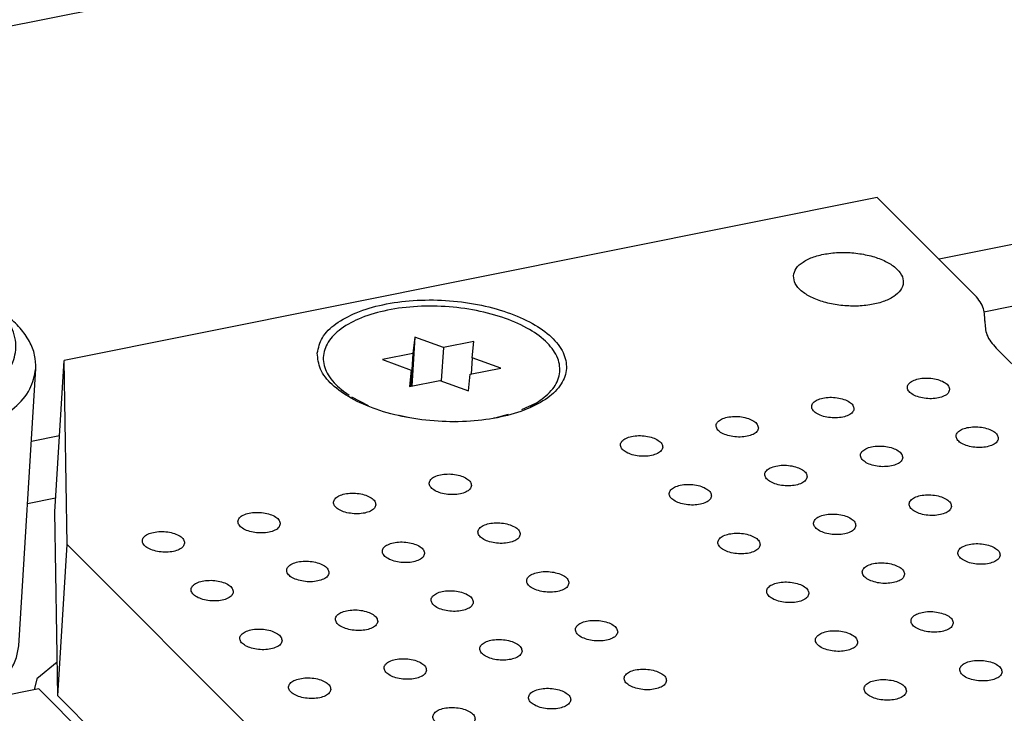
# Model space of a CAD drawing. Header units: inches. Extents: x 155 to 996, y 103 to 697.
# Tile 53 of 81: x 710 to 733, y 476 to 492. Entities that reach past the tile are written whole.
import ezdxf

# ---------------------------------------------------------------- set-up
doc = ezdxf.new("R2010")
doc.units = ezdxf.units.IN

# ---------------------------------------------------------------- blocks, each defined once
blk = doc.blocks.new('0515-2032_1__31', base_point=(716.685, 482.913))
at = {"color": 7, "linetype": 'Continuous'}
for p, q in [((718.855, 484.908), (718.784, 483.749)), ((718.855, 484.908), (718.813, 484.518)), ((719.532, 484.662), (718.855, 484.908)), ((720.251, 484.806), (719.532, 484.662)), ((720.209, 484.416), (720.251, 484.806)), ((718.813, 484.518), (718.094, 484.374)), ((718.813, 484.518), (718.765, 483.746)), ((719.532, 484.662), (719.483, 483.87)), ((718.094, 484.374), (718.771, 484.128)), ((720.209, 484.416), (720.185, 484.03)), ((720.886, 484.171), (720.209, 484.416)), ((718.771, 484.128), (718.729, 483.738)), ((718.771, 484.128), (718.747, 483.742)), ((720.125, 483.637), (720.167, 484.027)), ((720.167, 484.027), (720.886, 484.171)), ((718.729, 483.738), (719.448, 483.882)), ((719.448, 483.882), (720.125, 483.637)), ((717.18, 483.613), (717.117, 483.665)), ((717.117, 483.665), (717.304, 483.531)), ((717.358, 483.495), (717.758, 483.29)), ((721.388, 483.194), (721.714, 483.344)), ((721.583, 483.259), (721.77, 483.378)), ((721.714, 483.344), (721.77, 483.378)), ((718.484, 483.058), (718.698, 483.015)), ((720.759, 483.001), (721.069, 483.086)), ((719.671, 482.913), (719.82, 482.916)), ((720.728, 482.997), (720.759, 483.001))]:
    blk.add_line(p, q, dxfattribs=at)
blk.add_open_spline([(721.77, 483.378), (721.896, 483.471), (722.127, 483.64), (722.315, 484.025), (722.258, 484.436), (721.985, 484.802), (721.551, 485.117), (720.979, 485.371), (720.305, 485.551), (719.574, 485.643), (718.838, 485.641), (718.147, 485.546), (717.548, 485.363), (717.078, 485.105), (716.763, 484.775), (716.656, 484.374), (716.795, 483.969), (717.003, 483.772), (717.117, 483.665)], degree=3, knots=[0, 0, 0, 0, 0.4649, 0.849006, 1.218469, 1.649939, 2.18137, 2.812172, 3.519164, 4.266986, 5.014809, 5.721801, 6.352602, 6.884033, 7.315502, 7.684966, 8.069071, 8.533972, 8.533972, 8.533972, 8.533972], dxfattribs=at)
blk = doc.blocks.new('E8021-26512__32', base_point=(710.349, 425.586))
at = {"color": 7, "linetype": 'Continuous'}
for p, q in [((729.786, 488.208), (710.569, 484.353)), ((729.786, 488.208), (732.062, 485.93)), ((732.328, 485.284), (732.33, 485.293)), ((732.33, 485.293), (732.329, 485.276)), ((780.866, 436.331), (732.596, 484.647)), ((710.349, 480.774), (710.569, 484.353)), ((710.638, 480.008), (710.569, 484.353)), ((710.417, 476.429), (710.349, 480.774)), ((710.417, 476.429), (710.638, 480.008)), ((710.638, 480.008), (755.605, 434.998)), ((710.417, 476.429), (732.141, 454.685))]:
    blk.add_line(p, q, dxfattribs=at)
for points, knots in [([(727.805, 486.353), (727.814, 486.29), (727.832, 486.152), (727.999, 485.979), (728.233, 485.834), (728.537, 485.722), (728.882, 485.653), (729.245, 485.631), (729.597, 485.657), (729.911, 485.73), (730.164, 485.845), (730.342, 485.997), (730.421, 486.191), (730.367, 486.394), (730.209, 486.566), (729.972, 486.712), (729.669, 486.823), (729.323, 486.893), (728.96, 486.915), (728.609, 486.888), (728.294, 486.815), (728.044, 486.7), (727.856, 486.549), (727.821, 486.414), (727.805, 486.353)], [0, 0, 0, 0, 0.185164, 0.409308, 0.68695, 1.012981, 1.371588, 1.741607, 2.100214, 2.426245, 2.703887, 2.928032, 3.113195, 3.298359, 3.522503, 3.800145, 4.126176, 4.484784, 4.854802, 5.21341, 5.539441, 5.817083, 6.041227, 6.226391, 6.226391, 6.226391, 6.226391]), ([(732.33, 485.293), (732.324, 485.405), (732.313, 485.648), (732.15, 485.831), (732.062, 485.93)], [0, 0, 0, 0, 0.3266238, 0.7096633, 0.7096633, 0.7096633, 0.7096633]), ([(716.55, 484.527), (716.565, 484.397), (716.597, 484.115), (716.914, 483.747), (717.368, 483.431), (717.964, 483.176), (718.657, 482.995), (719.405, 482.902), (720.159, 482.903), (720.87, 482.996), (721.491, 483.177), (721.986, 483.435), (722.329, 483.761), (722.477, 484.161), (722.379, 484.577), (722.079, 484.943), (721.62, 485.26), (721.025, 485.515), (720.331, 485.695), (719.583, 485.788), (718.829, 485.788), (718.12, 485.694), (717.496, 485.514), (717.007, 485.256), (716.647, 484.93), (716.58, 484.654), (716.55, 484.527)], [0, 0, 0, 0, 0.383476, 0.837095, 1.391599, 2.04345, 2.769131, 3.5342, 4.299269, 5.024949, 5.6768, 6.231304, 6.684924, 7.068399, 7.451875, 7.905495, 8.459999, 9.111849, 9.83753, 10.602599, 11.367668, 12.093349, 12.7452, 13.299703, 13.753323, 14.136799, 14.136799, 14.136799, 14.136799]), ([(732.328, 485.284), (732.334, 485.172), (732.345, 484.928), (732.508, 484.746), (732.596, 484.647)], [0, 0, 0, 0, 0.3266238, 0.7096633, 0.7096633, 0.7096633, 0.7096633]), ([(731.494, 483.663), (731.489, 483.693), (731.476, 483.761), (731.38, 483.837), (731.253, 483.896), (731.095, 483.932), (730.926, 483.942), (730.765, 483.926), (730.63, 483.883), (730.531, 483.819), (730.484, 483.726), (730.519, 483.627), (730.609, 483.552), (730.738, 483.493), (730.896, 483.456), (731.065, 483.446), (731.226, 483.463), (731.359, 483.505), (731.464, 483.569), (731.485, 483.635), (731.494, 483.663)], [0, 0, 0, 0, 0.088201, 0.201564, 0.345167, 0.510862, 0.68451, 0.850206, 0.993808, 1.107172, 1.195372, 1.283573, 1.396937, 1.540539, 1.706235, 1.879883, 2.045578, 2.189181, 2.302544, 2.390745, 2.390745, 2.390745, 2.390745]), ([(729.235, 483.21), (729.229, 483.24), (729.216, 483.308), (729.12, 483.383), (728.993, 483.442), (728.835, 483.479), (728.666, 483.489), (728.505, 483.472), (728.37, 483.43), (728.271, 483.366), (728.224, 483.272), (728.259, 483.174), (728.349, 483.098), (728.478, 483.039), (728.636, 483.003), (728.805, 482.993), (728.967, 483.009), (729.1, 483.052), (729.205, 483.116), (729.226, 483.181), (729.235, 483.21)], [0, 0, 0, 0, 0.088201, 0.201564, 0.345167, 0.510862, 0.68451, 0.850206, 0.993808, 1.107172, 1.195372, 1.283573, 1.396937, 1.540539, 1.706235, 1.879883, 2.045578, 2.189181, 2.302544, 2.390745, 2.390745, 2.390745, 2.390745]), ([(726.975, 482.757), (726.969, 482.787), (726.957, 482.854), (726.86, 482.93), (726.734, 482.989), (726.575, 483.026), (726.407, 483.036), (726.245, 483.019), (726.11, 482.976), (726.011, 482.913), (725.964, 482.819), (725.999, 482.721), (726.09, 482.645), (726.219, 482.586), (726.377, 482.55), (726.545, 482.539), (726.707, 482.556), (726.84, 482.599), (726.945, 482.662), (726.966, 482.728), (726.975, 482.757)], [0, 0, 0, 0, 0.088201, 0.201564, 0.345167, 0.510862, 0.68451, 0.850206, 0.993808, 1.107172, 1.195372, 1.283573, 1.396937, 1.540539, 1.706235, 1.879883, 2.045578, 2.189181, 2.302544, 2.390745, 2.390745, 2.390745, 2.390745]), ([(724.715, 482.304), (724.71, 482.333), (724.697, 482.401), (724.601, 482.477), (724.474, 482.536), (724.315, 482.572), (724.147, 482.583), (723.986, 482.566), (723.85, 482.523), (723.752, 482.459), (723.705, 482.366), (723.74, 482.267), (723.83, 482.192), (723.959, 482.133), (724.117, 482.096), (724.285, 482.086), (724.447, 482.103), (724.58, 482.146), (724.685, 482.209), (724.706, 482.275), (724.715, 482.304)], [0, 0, 0, 0, 0.088201, 0.201564, 0.345167, 0.510862, 0.68451, 0.850206, 0.993808, 1.107172, 1.195372, 1.283573, 1.396937, 1.540539, 1.706235, 1.879883, 2.045578, 2.189181, 2.302544, 2.390745, 2.390745, 2.390745, 2.390745]), ([(732.646, 482.511), (732.641, 482.54), (732.628, 482.608), (732.532, 482.684), (732.405, 482.743), (732.246, 482.779), (732.078, 482.79), (731.917, 482.773), (731.781, 482.73), (731.683, 482.667), (731.636, 482.573), (731.671, 482.474), (731.761, 482.399), (731.89, 482.34), (732.048, 482.304), (732.216, 482.293), (732.378, 482.31), (732.511, 482.353), (732.616, 482.416), (732.637, 482.482), (732.646, 482.511)], [0, 0, 0, 0, 0.088201, 0.201564, 0.345167, 0.510862, 0.68451, 0.850206, 0.993808, 1.107172, 1.195372, 1.283573, 1.396937, 1.540539, 1.706235, 1.879883, 2.045578, 2.189181, 2.302544, 2.390745, 2.390745, 2.390745, 2.390745]), ([(730.386, 482.057), (730.381, 482.087), (730.368, 482.155), (730.272, 482.231), (730.145, 482.29), (729.986, 482.326), (729.818, 482.336), (729.657, 482.32), (729.522, 482.277), (729.423, 482.213), (729.376, 482.12), (729.411, 482.021), (729.501, 481.946), (729.63, 481.887), (729.788, 481.85), (729.956, 481.84), (730.118, 481.857), (730.251, 481.899), (730.356, 481.963), (730.377, 482.029), (730.386, 482.057)], [0, 0, 0, 0, 0.088201, 0.201564, 0.345167, 0.510862, 0.68451, 0.850206, 0.993808, 1.107172, 1.195372, 1.283573, 1.396937, 1.540539, 1.706235, 1.879883, 2.045578, 2.189181, 2.302544, 2.390745, 2.390745, 2.390745, 2.390745]), ([(728.127, 481.604), (728.121, 481.634), (728.108, 481.702), (728.012, 481.777), (727.885, 481.836), (727.727, 481.873), (727.558, 481.883), (727.397, 481.866), (727.262, 481.824), (727.163, 481.76), (727.116, 481.666), (727.151, 481.568), (727.241, 481.492), (727.37, 481.433), (727.528, 481.397), (727.697, 481.387), (727.859, 481.403), (727.992, 481.446), (728.096, 481.509), (728.117, 481.575), (728.127, 481.604)], [0, 0, 0, 0, 0.088201, 0.201564, 0.345167, 0.510862, 0.68451, 0.850206, 0.993808, 1.107172, 1.195372, 1.283573, 1.396937, 1.540539, 1.706235, 1.879883, 2.045578, 2.189181, 2.302544, 2.390745, 2.390745, 2.390745, 2.390745]), ([(720.196, 481.397), (720.19, 481.427), (720.177, 481.495), (720.081, 481.57), (719.954, 481.629), (719.796, 481.666), (719.627, 481.676), (719.466, 481.659), (719.331, 481.617), (719.232, 481.553), (719.185, 481.459), (719.22, 481.361), (719.31, 481.285), (719.439, 481.226), (719.597, 481.19), (719.766, 481.179), (719.928, 481.196), (720.061, 481.239), (720.166, 481.302), (720.186, 481.368), (720.196, 481.397)], [0, 0, 0, 0, 0.088201, 0.201564, 0.345167, 0.510862, 0.68451, 0.850206, 0.993808, 1.107172, 1.195372, 1.283573, 1.396937, 1.540539, 1.706235, 1.879883, 2.045578, 2.189181, 2.302544, 2.390745, 2.390745, 2.390745, 2.390745]), ([(725.867, 481.151), (725.861, 481.18), (725.849, 481.248), (725.752, 481.324), (725.625, 481.383), (725.467, 481.419), (725.298, 481.43), (725.137, 481.413), (725.002, 481.37), (724.903, 481.307), (724.856, 481.213), (724.891, 481.114), (724.982, 481.039), (725.111, 480.98), (725.268, 480.944), (725.437, 480.933), (725.599, 480.95), (725.732, 480.993), (725.837, 481.056), (725.858, 481.122), (725.867, 481.151)], [0, 0, 0, 0, 0.088201, 0.201564, 0.345167, 0.510862, 0.68451, 0.850206, 0.993808, 1.107172, 1.195372, 1.283573, 1.396937, 1.540539, 1.706235, 1.879883, 2.045578, 2.189181, 2.302544, 2.390745, 2.390745, 2.390745, 2.390745]), ([(717.936, 480.944), (717.93, 480.973), (717.918, 481.041), (717.821, 481.117), (717.694, 481.176), (717.536, 481.212), (717.367, 481.223), (717.206, 481.206), (717.071, 481.163), (716.972, 481.1), (716.925, 481.006), (716.96, 480.907), (717.051, 480.832), (717.18, 480.773), (717.337, 480.737), (717.506, 480.726), (717.668, 480.743), (717.801, 480.786), (717.906, 480.849), (717.927, 480.915), (717.936, 480.944)], [0, 0, 0, 0, 0.088201, 0.201564, 0.345167, 0.510862, 0.68451, 0.850206, 0.993808, 1.107172, 1.195372, 1.283573, 1.396937, 1.540539, 1.706235, 1.879883, 2.045578, 2.189181, 2.302544, 2.390745, 2.390745, 2.390745, 2.390745]), ([(731.538, 480.905), (731.532, 480.934), (731.52, 481.002), (731.423, 481.078), (731.297, 481.137), (731.138, 481.173), (730.97, 481.184), (730.809, 481.167), (730.673, 481.124), (730.574, 481.06), (730.527, 480.967), (730.563, 480.868), (730.653, 480.793), (730.782, 480.734), (730.94, 480.697), (731.108, 480.687), (731.27, 480.704), (731.403, 480.747), (731.508, 480.81), (731.529, 480.876), (731.538, 480.905)], [0, 0, 0, 0, 0.088201, 0.201564, 0.345167, 0.510862, 0.68451, 0.850206, 0.993808, 1.107172, 1.195372, 1.283573, 1.396937, 1.540539, 1.706235, 1.879883, 2.045578, 2.189181, 2.302544, 2.390745, 2.390745, 2.390745, 2.390745]), ([(715.676, 480.49), (715.671, 480.52), (715.658, 480.588), (715.562, 480.664), (715.435, 480.723), (715.276, 480.759), (715.108, 480.769), (714.947, 480.753), (714.811, 480.71), (714.712, 480.646), (714.665, 480.553), (714.701, 480.454), (714.791, 480.379), (714.92, 480.32), (715.078, 480.283), (715.246, 480.273), (715.408, 480.29), (715.541, 480.332), (715.646, 480.396), (715.667, 480.462), (715.676, 480.49)], [0, 0, 0, 0, 0.088201, 0.201564, 0.345167, 0.510862, 0.68451, 0.850206, 0.993808, 1.107172, 1.195372, 1.283573, 1.396937, 1.540539, 1.706235, 1.879883, 2.045578, 2.189181, 2.302544, 2.390745, 2.390745, 2.390745, 2.390745]), ([(729.278, 480.451), (729.273, 480.481), (729.26, 480.549), (729.164, 480.625), (729.037, 480.683), (728.878, 480.72), (728.71, 480.73), (728.549, 480.714), (728.413, 480.671), (728.315, 480.607), (728.268, 480.514), (728.303, 480.415), (728.393, 480.34), (728.522, 480.281), (728.68, 480.244), (728.848, 480.234), (729.01, 480.251), (729.143, 480.293), (729.248, 480.357), (729.269, 480.423), (729.278, 480.451)], [0, 0, 0, 0, 0.088201, 0.201564, 0.345167, 0.510862, 0.68451, 0.850206, 0.993808, 1.107172, 1.195372, 1.283573, 1.396937, 1.540539, 1.706235, 1.879883, 2.045578, 2.189181, 2.302544, 2.390745, 2.390745, 2.390745, 2.390745]), ([(721.347, 480.244), (721.342, 480.274), (721.329, 480.342), (721.233, 480.418), (721.106, 480.476), (720.947, 480.513), (720.779, 480.523), (720.618, 480.507), (720.482, 480.464), (720.384, 480.4), (720.337, 480.307), (720.372, 480.208), (720.462, 480.133), (720.591, 480.074), (720.749, 480.037), (720.917, 480.027), (721.079, 480.043), (721.212, 480.086), (721.317, 480.15), (721.338, 480.215), (721.347, 480.244)], [0, 0, 0, 0, 0.088201, 0.201564, 0.345167, 0.510862, 0.68451, 0.850206, 0.993808, 1.107172, 1.195372, 1.283573, 1.396937, 1.540539, 1.706235, 1.879883, 2.045578, 2.189181, 2.302544, 2.390745, 2.390745, 2.390745, 2.390745]), ([(713.416, 480.037), (713.411, 480.067), (713.398, 480.135), (713.302, 480.21), (713.175, 480.269), (713.016, 480.306), (712.848, 480.316), (712.687, 480.299), (712.552, 480.257), (712.453, 480.193), (712.406, 480.099), (712.441, 480.001), (712.531, 479.925), (712.66, 479.866), (712.818, 479.83), (712.986, 479.82), (713.148, 479.836), (713.281, 479.879), (713.386, 479.943), (713.407, 480.008), (713.416, 480.037)], [0, 0, 0, 0, 0.088201, 0.201564, 0.345167, 0.510862, 0.68451, 0.850206, 0.993808, 1.107172, 1.195372, 1.283573, 1.396937, 1.540539, 1.706235, 1.879883, 2.045578, 2.189181, 2.302544, 2.390745, 2.390745, 2.390745, 2.390745]), ([(727.018, 479.998), (727.013, 480.028), (727, 480.096), (726.904, 480.171), (726.777, 480.23), (726.619, 480.267), (726.45, 480.277), (726.289, 480.26), (726.154, 480.218), (726.055, 480.154), (726.008, 480.06), (726.043, 479.962), (726.133, 479.886), (726.262, 479.827), (726.42, 479.791), (726.589, 479.78), (726.75, 479.797), (726.883, 479.84), (726.988, 479.903), (727.009, 479.969), (727.018, 479.998)], [0, 0, 0, 0, 0.088201, 0.201564, 0.345167, 0.510862, 0.68451, 0.850206, 0.993808, 1.107172, 1.195372, 1.283573, 1.396937, 1.540539, 1.706235, 1.879883, 2.045578, 2.189181, 2.302544, 2.390745, 2.390745, 2.390745, 2.390745]), ([(719.088, 479.791), (719.082, 479.821), (719.069, 479.889), (718.973, 479.964), (718.846, 480.023), (718.688, 480.06), (718.519, 480.07), (718.358, 480.053), (718.223, 480.011), (718.124, 479.947), (718.077, 479.853), (718.112, 479.755), (718.202, 479.679), (718.331, 479.62), (718.489, 479.584), (718.658, 479.573), (718.819, 479.59), (718.953, 479.633), (719.057, 479.696), (719.078, 479.762), (719.088, 479.791)], [0, 0, 0, 0, 0.088201, 0.201564, 0.345167, 0.510862, 0.68451, 0.850206, 0.993808, 1.107172, 1.195372, 1.283573, 1.396937, 1.540539, 1.706235, 1.879883, 2.045578, 2.189181, 2.302544, 2.390745, 2.390745, 2.390745, 2.390745]), ([(732.69, 479.752), (732.684, 479.782), (732.671, 479.849), (732.575, 479.925), (732.448, 479.984), (732.29, 480.021), (732.121, 480.031), (731.96, 480.014), (731.825, 479.971), (731.726, 479.908), (731.679, 479.814), (731.714, 479.716), (731.804, 479.64), (731.933, 479.581), (732.091, 479.545), (732.26, 479.534), (732.422, 479.551), (732.555, 479.594), (732.66, 479.657), (732.681, 479.723), (732.69, 479.752)], [0, 0, 0, 0, 0.088201, 0.201564, 0.345167, 0.510862, 0.68451, 0.850206, 0.993808, 1.107172, 1.195372, 1.283573, 1.396937, 1.540539, 1.706235, 1.879883, 2.045578, 2.189181, 2.302544, 2.390745, 2.390745, 2.390745, 2.390745]), ([(716.828, 479.338), (716.822, 479.367), (716.809, 479.435), (716.713, 479.511), (716.586, 479.57), (716.428, 479.606), (716.259, 479.617), (716.098, 479.6), (715.963, 479.557), (715.864, 479.494), (715.817, 479.4), (715.852, 479.301), (715.943, 479.226), (716.072, 479.167), (716.229, 479.131), (716.398, 479.12), (716.56, 479.137), (716.693, 479.18), (716.798, 479.243), (716.819, 479.309), (716.828, 479.338)], [0, 0, 0, 0, 0.088201, 0.201564, 0.345167, 0.510862, 0.68451, 0.850206, 0.993808, 1.107172, 1.195372, 1.283573, 1.396937, 1.540539, 1.706235, 1.879883, 2.045578, 2.189181, 2.302544, 2.390745, 2.390745, 2.390745, 2.390745]), ([(730.43, 479.299), (730.424, 479.328), (730.412, 479.396), (730.315, 479.472), (730.189, 479.531), (730.03, 479.567), (729.862, 479.578), (729.7, 479.561), (729.565, 479.518), (729.466, 479.454), (729.419, 479.361), (729.454, 479.262), (729.545, 479.187), (729.674, 479.128), (729.832, 479.091), (730, 479.081), (730.162, 479.098), (730.295, 479.141), (730.4, 479.204), (730.421, 479.27), (730.43, 479.299)], [0, 0, 0, 0, 0.088201, 0.201564, 0.345167, 0.510862, 0.68451, 0.850206, 0.993808, 1.107172, 1.195372, 1.283573, 1.396937, 1.540539, 1.706235, 1.879883, 2.045578, 2.189181, 2.302544, 2.390745, 2.390745, 2.390745, 2.390745]), ([(722.499, 479.091), (722.493, 479.121), (722.481, 479.189), (722.384, 479.265), (722.258, 479.324), (722.099, 479.36), (721.931, 479.371), (721.769, 479.354), (721.634, 479.311), (721.535, 479.247), (721.488, 479.154), (721.523, 479.055), (721.614, 478.98), (721.743, 478.921), (721.901, 478.884), (722.069, 478.874), (722.231, 478.891), (722.364, 478.934), (722.469, 478.997), (722.49, 479.063), (722.499, 479.091)], [0, 0, 0, 0, 0.088201, 0.201564, 0.345167, 0.510862, 0.68451, 0.850206, 0.993808, 1.107172, 1.195372, 1.283573, 1.396937, 1.540539, 1.706235, 1.879883, 2.045578, 2.189181, 2.302544, 2.390745, 2.390745, 2.390745, 2.390745]), ([(714.568, 478.884), (714.562, 478.914), (714.55, 478.982), (714.453, 479.058), (714.327, 479.117), (714.168, 479.153), (714, 479.163), (713.838, 479.147), (713.703, 479.104), (713.604, 479.04), (713.557, 478.947), (713.592, 478.848), (713.683, 478.773), (713.812, 478.714), (713.97, 478.677), (714.138, 478.667), (714.3, 478.684), (714.433, 478.726), (714.538, 478.79), (714.559, 478.856), (714.568, 478.884)], [0, 0, 0, 0, 0.088201, 0.201564, 0.345167, 0.510862, 0.68451, 0.850206, 0.993808, 1.107172, 1.195372, 1.283573, 1.396937, 1.540539, 1.706235, 1.879883, 2.045578, 2.189181, 2.302544, 2.390745, 2.390745, 2.390745, 2.390745]), ([(728.17, 478.845), (728.165, 478.875), (728.152, 478.943), (728.056, 479.019), (727.929, 479.077), (727.77, 479.114), (727.602, 479.124), (727.441, 479.108), (727.305, 479.065), (727.207, 479.001), (727.16, 478.908), (727.195, 478.809), (727.285, 478.734), (727.414, 478.675), (727.572, 478.638), (727.74, 478.628), (727.902, 478.644), (728.035, 478.687), (728.14, 478.751), (728.161, 478.816), (728.17, 478.845)], [0, 0, 0, 0, 0.088201, 0.201564, 0.345167, 0.510862, 0.68451, 0.850206, 0.993808, 1.107172, 1.195372, 1.283573, 1.396937, 1.540539, 1.706235, 1.879883, 2.045578, 2.189181, 2.302544, 2.390745, 2.390745, 2.390745, 2.390745]), ([(720.239, 478.638), (720.234, 478.668), (720.221, 478.736), (720.125, 478.811), (719.998, 478.87), (719.839, 478.907), (719.671, 478.917), (719.51, 478.9), (719.374, 478.858), (719.276, 478.794), (719.229, 478.7), (719.264, 478.602), (719.354, 478.527), (719.483, 478.467), (719.641, 478.431), (719.809, 478.421), (719.971, 478.437), (720.104, 478.48), (720.209, 478.544), (720.23, 478.609), (720.239, 478.638)], [0, 0, 0, 0, 0.088201, 0.201564, 0.345167, 0.510862, 0.68451, 0.850206, 0.993808, 1.107172, 1.195372, 1.283573, 1.396937, 1.540539, 1.706235, 1.879883, 2.045578, 2.189181, 2.302544, 2.390745, 2.390745, 2.390745, 2.390745]), ([(717.979, 478.185), (717.974, 478.215), (717.961, 478.282), (717.865, 478.358), (717.738, 478.417), (717.58, 478.454), (717.411, 478.464), (717.25, 478.447), (717.115, 478.404), (717.016, 478.341), (716.969, 478.247), (717.004, 478.149), (717.094, 478.073), (717.223, 478.014), (717.381, 477.978), (717.55, 477.967), (717.711, 477.984), (717.844, 478.027), (717.949, 478.09), (717.97, 478.156), (717.979, 478.185)], [0, 0, 0, 0, 0.088201, 0.201564, 0.345167, 0.510862, 0.68451, 0.850206, 0.993808, 1.107172, 1.195372, 1.283573, 1.396937, 1.540539, 1.706235, 1.879883, 2.045578, 2.189181, 2.302544, 2.390745, 2.390745, 2.390745, 2.390745]), ([(731.582, 478.146), (731.576, 478.175), (731.563, 478.243), (731.467, 478.319), (731.34, 478.378), (731.182, 478.414), (731.013, 478.425), (730.852, 478.408), (730.717, 478.365), (730.618, 478.302), (730.571, 478.208), (730.606, 478.109), (730.696, 478.034), (730.825, 477.975), (730.983, 477.939), (731.152, 477.928), (731.314, 477.945), (731.447, 477.988), (731.551, 478.051), (731.572, 478.117), (731.582, 478.146)], [0, 0, 0, 0, 0.088201, 0.201564, 0.345167, 0.510862, 0.68451, 0.850206, 0.993808, 1.107172, 1.195372, 1.283573, 1.396937, 1.540539, 1.706235, 1.879883, 2.045578, 2.189181, 2.302544, 2.390745, 2.390745, 2.390745, 2.390745]), ([(723.651, 477.939), (723.645, 477.968), (723.632, 478.036), (723.536, 478.112), (723.409, 478.171), (723.251, 478.207), (723.082, 478.218), (722.921, 478.201), (722.786, 478.158), (722.687, 478.095), (722.64, 478.001), (722.675, 477.902), (722.765, 477.827), (722.894, 477.768), (723.052, 477.732), (723.221, 477.721), (723.383, 477.738), (723.516, 477.781), (723.621, 477.844), (723.641, 477.91), (723.651, 477.939)], [0, 0, 0, 0, 0.088201, 0.201564, 0.345167, 0.510862, 0.68451, 0.850206, 0.993808, 1.107172, 1.195372, 1.283573, 1.396937, 1.540539, 1.706235, 1.879883, 2.045578, 2.189181, 2.302544, 2.390745, 2.390745, 2.390745, 2.390745]), ([(715.72, 477.732), (715.714, 477.761), (715.701, 477.829), (715.605, 477.905), (715.478, 477.964), (715.32, 478), (715.151, 478.011), (714.99, 477.994), (714.855, 477.951), (714.756, 477.887), (714.709, 477.794), (714.744, 477.695), (714.834, 477.62), (714.963, 477.561), (715.121, 477.524), (715.29, 477.514), (715.452, 477.531), (715.585, 477.574), (715.69, 477.637), (715.71, 477.703), (715.72, 477.732)], [0, 0, 0, 0, 0.088201, 0.201564, 0.345167, 0.510862, 0.68451, 0.850206, 0.993808, 1.107172, 1.195372, 1.283573, 1.396937, 1.540539, 1.706235, 1.879883, 2.045578, 2.189181, 2.302544, 2.390745, 2.390745, 2.390745, 2.390745]), ([(729.322, 477.692), (729.316, 477.722), (729.304, 477.79), (729.207, 477.866), (729.08, 477.925), (728.922, 477.961), (728.753, 477.972), (728.592, 477.955), (728.457, 477.912), (728.358, 477.848), (728.311, 477.755), (728.346, 477.656), (728.437, 477.581), (728.566, 477.522), (728.723, 477.485), (728.892, 477.475), (729.054, 477.492), (729.187, 477.535), (729.292, 477.598), (729.313, 477.664), (729.322, 477.692)], [0, 0, 0, 0, 0.088201, 0.201564, 0.345167, 0.510862, 0.68451, 0.850206, 0.993808, 1.107172, 1.195372, 1.283573, 1.396937, 1.540539, 1.706235, 1.879883, 2.045578, 2.189181, 2.302544, 2.390745, 2.390745, 2.390745, 2.390745]), ([(721.391, 477.485), (721.385, 477.515), (721.373, 477.583), (721.276, 477.659), (721.149, 477.718), (720.991, 477.754), (720.822, 477.764), (720.661, 477.748), (720.526, 477.705), (720.427, 477.641), (720.38, 477.548), (720.415, 477.449), (720.506, 477.374), (720.635, 477.315), (720.792, 477.278), (720.961, 477.268), (721.123, 477.285), (721.256, 477.327), (721.361, 477.391), (721.382, 477.457), (721.391, 477.485)], [0, 0, 0, 0, 0.088201, 0.201564, 0.345167, 0.510862, 0.68451, 0.850206, 0.993808, 1.107172, 1.195372, 1.283573, 1.396937, 1.540539, 1.706235, 1.879883, 2.045578, 2.189181, 2.302544, 2.390745, 2.390745, 2.390745, 2.390745]), ([(719.131, 477.032), (719.126, 477.062), (719.113, 477.13), (719.017, 477.205), (718.89, 477.264), (718.731, 477.301), (718.563, 477.311), (718.402, 477.294), (718.266, 477.252), (718.167, 477.188), (718.12, 477.094), (718.156, 476.996), (718.246, 476.92), (718.375, 476.861), (718.533, 476.825), (718.701, 476.815), (718.863, 476.831), (718.996, 476.874), (719.101, 476.938), (719.122, 477.003), (719.131, 477.032)], [0, 0, 0, 0, 0.088201, 0.201564, 0.345167, 0.510862, 0.68451, 0.850206, 0.993808, 1.107172, 1.195372, 1.283573, 1.396937, 1.540539, 1.706235, 1.879883, 2.045578, 2.189181, 2.302544, 2.390745, 2.390745, 2.390745, 2.390745]), ([(732.733, 476.993), (732.728, 477.023), (732.715, 477.091), (732.619, 477.166), (732.492, 477.225), (732.333, 477.262), (732.165, 477.272), (732.004, 477.255), (731.868, 477.213), (731.77, 477.149), (731.723, 477.055), (731.758, 476.957), (731.848, 476.881), (731.977, 476.822), (732.135, 476.786), (732.303, 476.775), (732.465, 476.792), (732.598, 476.835), (732.703, 476.898), (732.724, 476.964), (732.733, 476.993)], [0, 0, 0, 0, 0.088201, 0.201564, 0.345167, 0.510862, 0.68451, 0.850206, 0.993808, 1.107172, 1.195372, 1.283573, 1.396937, 1.540539, 1.706235, 1.879883, 2.045578, 2.189181, 2.302544, 2.390745, 2.390745, 2.390745, 2.390745]), ([(724.802, 476.786), (724.797, 476.816), (724.784, 476.884), (724.688, 476.959), (724.561, 477.018), (724.402, 477.055), (724.234, 477.065), (724.073, 477.048), (723.937, 477.006), (723.839, 476.942), (723.792, 476.848), (723.827, 476.75), (723.917, 476.674), (724.046, 476.615), (724.204, 476.579), (724.372, 476.568), (724.534, 476.585), (724.667, 476.628), (724.772, 476.691), (724.793, 476.757), (724.802, 476.786)], [0, 0, 0, 0, 0.088201, 0.201564, 0.345167, 0.510862, 0.68451, 0.850206, 0.993808, 1.107172, 1.195372, 1.283573, 1.396937, 1.540539, 1.706235, 1.879883, 2.045578, 2.189181, 2.302544, 2.390745, 2.390745, 2.390745, 2.390745]), ([(716.871, 476.579), (716.866, 476.609), (716.853, 476.676), (716.757, 476.752), (716.63, 476.811), (716.471, 476.848), (716.303, 476.858), (716.142, 476.841), (716.007, 476.798), (715.908, 476.735), (715.861, 476.641), (715.896, 476.543), (715.986, 476.467), (716.115, 476.408), (716.273, 476.372), (716.441, 476.361), (716.603, 476.378), (716.736, 476.421), (716.841, 476.484), (716.862, 476.55), (716.871, 476.579)], [0, 0, 0, 0, 0.088201, 0.201564, 0.345167, 0.510862, 0.68451, 0.850206, 0.993808, 1.107172, 1.195372, 1.283573, 1.396937, 1.540539, 1.706235, 1.879883, 2.045578, 2.189181, 2.302544, 2.390745, 2.390745, 2.390745, 2.390745]), ([(730.473, 476.54), (730.468, 476.569), (730.455, 476.637), (730.359, 476.713), (730.232, 476.772), (730.074, 476.808), (729.905, 476.819), (729.744, 476.802), (729.609, 476.759), (729.51, 476.696), (729.463, 476.602), (729.498, 476.503), (729.588, 476.428), (729.717, 476.369), (729.875, 476.333), (730.044, 476.322), (730.205, 476.339), (730.338, 476.382), (730.443, 476.445), (730.464, 476.511), (730.473, 476.54)], [0, 0, 0, 0, 0.088201, 0.201564, 0.345167, 0.510862, 0.68451, 0.850206, 0.993808, 1.107172, 1.195372, 1.283573, 1.396937, 1.540539, 1.706235, 1.879883, 2.045578, 2.189181, 2.302544, 2.390745, 2.390745, 2.390745, 2.390745]), ([(722.542, 476.333), (722.537, 476.362), (722.524, 476.43), (722.428, 476.506), (722.301, 476.565), (722.143, 476.601), (721.974, 476.612), (721.813, 476.595), (721.678, 476.552), (721.579, 476.489), (721.532, 476.395), (721.567, 476.296), (721.657, 476.221), (721.786, 476.162), (721.944, 476.126), (722.113, 476.115), (722.274, 476.132), (722.408, 476.175), (722.512, 476.238), (722.533, 476.304), (722.542, 476.333)], [0, 0, 0, 0, 0.088201, 0.201564, 0.345167, 0.510862, 0.68451, 0.850206, 0.993808, 1.107172, 1.195372, 1.283573, 1.396937, 1.540539, 1.706235, 1.879883, 2.045578, 2.189181, 2.302544, 2.390745, 2.390745, 2.390745, 2.390745]), ([(720.283, 475.879), (720.277, 475.909), (720.264, 475.977), (720.168, 476.053), (720.041, 476.112), (719.883, 476.148), (719.714, 476.158), (719.553, 476.142), (719.418, 476.099), (719.319, 476.035), (719.272, 475.942), (719.307, 475.843), (719.398, 475.768), (719.527, 475.709), (719.684, 475.672), (719.853, 475.662), (720.015, 475.679), (720.148, 475.721), (720.253, 475.785), (720.274, 475.851), (720.283, 475.879)], [0, 0, 0, 0, 0.088201, 0.201564, 0.345167, 0.510862, 0.68451, 0.850206, 0.993808, 1.107172, 1.195372, 1.283573, 1.396937, 1.540539, 1.706235, 1.879883, 2.045578, 2.189181, 2.302544, 2.390745, 2.390745, 2.390745, 2.390745])]:
    blk.add_open_spline(points, degree=3, knots=knots, dxfattribs=at)
blk = doc.blocks.new('E8021-66412_MUXIP01_4', base_point=(710.349, 425.586))
for name, p in [('E8021-26512__32', (710.349, 425.586)), ('0515-2032_1__31', (716.685, 482.913))]:
    blk.add_blockref(name, p)
blk = doc.blocks.new('E8021-24140', base_point=(199.013, 250.256))
at = {"color": 7, "linetype": 'Continuous'}
for p, q in [((700.379, 490.468), (786.241, 507.691)), ((733.057, 487.108), (731.248, 486.745)), ((732.302, 485.504), (732.967, 485.637)), ((710.46, 482.575), (709.795, 482.441)), ((709.704, 480.971), (710.369, 481.105)), ((710.405, 477.225), (709.927, 476.833)), ((709.927, 476.833), (709.863, 476.572)), ((709.969, 476.593), (707.3, 476.058)), ((709.969, 476.593), (752.877, 433.644))]:
    blk.add_line(p, q, dxfattribs=at)
blk = doc.blocks.new('E8021-21700', base_point=(700.498, 476.259))
at = {"color": 7, "linetype": 'Continuous'}
for p, q in [((701.745, 485.875), (702.179, 486.152)), ((708.826, 485.742), (709.223, 485.414)), ((700.514, 478.167), (700.918, 484.715)), ((702.293, 483.977), (702.292, 483.974)), ((702.292, 483.974), (702.292, 483.973)), ((702.309, 483.96), (702.293, 483.977)), ((709.497, 477.613), (709.901, 484.161)), ((702.293, 483.972), (702.298, 483.965)), ((702.298, 483.965), (702.307, 483.949)), ((702.307, 483.949), (702.306, 483.944)), ((702.313, 483.948), (702.309, 483.96)), ((702.322, 483.933), (702.313, 483.948)), ((708.401, 483.55), (708.399, 483.549)), ((708.401, 483.55), (708.4, 483.58)), ((708.443, 483.599), (708.401, 483.55)), ((708.427, 483.563), (708.429, 483.571)), ((708.429, 483.571), (708.442, 483.583)), ((708.442, 483.592), (708.443, 483.599)), ((708.442, 483.583), (708.442, 483.592)), ((700.753, 477.386), (700.844, 477.271)), ((708.301, 476.259), (708.553, 476.382)), ((708.41, 476.287), (708.67, 476.453)), ((708.553, 476.382), (708.67, 476.453)), ((708.387, 476.276), (708.41, 476.287))]:
    blk.add_line(p, q, dxfattribs=at)
for points, knots in [([(705.888, 486.782), (705.651, 486.801), (705.182, 486.837), (704.486, 486.815), (703.819, 486.738), (703.203, 486.6), (702.651, 486.417), (702.331, 486.237), (702.179, 486.152)], [0, 0, 0, 0, 0.710223, 1.411358, 2.086805, 2.721434, 3.30269, 3.821978, 3.821978, 3.821978, 3.821978]), ([(708.826, 485.742), (708.644, 485.872), (708.255, 486.149), (707.55, 486.438), (706.751, 486.668), (706.181, 486.744), (705.888, 486.782)], [0, 0, 0, 0, 0.667614, 1.431344, 2.270349, 3.155564, 3.155564, 3.155564, 3.155564]), ([(709.279, 484.638), (709.264, 484.793), (709.231, 485.129), (708.881, 485.577), (708.371, 485.972), (707.692, 486.303), (706.892, 486.555), (706.009, 486.713), (705.094, 486.77), (704.199, 486.721), (703.373, 486.569), (702.661, 486.324), (702.1, 485.996), (701.715, 485.592), (701.552, 485.114), (701.655, 484.62), (701.987, 484.172), (702.504, 483.777), (703.18, 483.446), (703.981, 483.194), (704.864, 483.036), (705.779, 482.979), (706.674, 483.028), (707.5, 483.18), (708.214, 483.425), (708.769, 483.754), (709.171, 484.156), (709.245, 484.485), (709.279, 484.638)], [0, 0, 0, 0, 0.460374, 0.994454, 1.638695, 2.394751, 3.242745, 4.150315, 5.078447, 5.986018, 6.834012, 7.590067, 8.234308, 8.768389, 9.228762, 9.689136, 10.223217, 10.867458, 11.623513, 12.471507, 13.379078, 14.30721, 15.21478, 16.062774, 16.818829, 17.46307, 17.997151, 18.457525, 18.457525, 18.457525, 18.457525]), ([(702.179, 486.152), (702.017, 486.034), (701.719, 485.817), (701.444, 485.351), (701.426, 484.84), (701.669, 484.353), (702.115, 483.92), (702.738, 483.546), (703.508, 483.245), (704.383, 483.033), (705.316, 482.921), (706.256, 482.917), (707.151, 483.02), (707.951, 483.224), (708.616, 483.519), (709.112, 483.894), (709.412, 484.347), (709.457, 484.857), (709.242, 485.353), (708.973, 485.605), (708.826, 485.742)], [0, 0, 0, 0, 0.597754, 1.098518, 1.562409, 2.070961, 2.68027, 3.406685, 4.238909, 5.149295, 6.100907, 7.052519, 7.962905, 8.79513, 9.521545, 10.130855, 10.639408, 11.103299, 11.604063, 12.201816, 12.201816, 12.201816, 12.201816]), ([(701.745, 485.875), (701.628, 485.793), (701.406, 485.639), (701.147, 485.352), (700.969, 485.044), (700.935, 484.822), (700.918, 484.715)], [0, 0, 0, 0, 0.427714, 0.808915, 1.152842, 1.475591, 1.475591, 1.475591, 1.475591]), ([(709.901, 484.161), (709.898, 484.269), (709.891, 484.493), (709.753, 484.821), (709.531, 485.138), (709.329, 485.318), (709.223, 485.414)], [0, 0, 0, 0, 0.32275, 0.666679, 1.047882, 1.475597, 1.475597, 1.475597, 1.475597]), ([(700.918, 484.715), (700.932, 484.547), (700.963, 484.187), (701.312, 483.695), (701.831, 483.255), (702.527, 482.875), (703.358, 482.571), (704.289, 482.357), (705.274, 482.243), (706.266, 482.235), (707.217, 482.333), (708.079, 482.533), (708.816, 482.825), (709.385, 483.197), (709.792, 483.643), (709.866, 483.996), (709.901, 484.161)], [0, 0, 0, 0, 0.49828, 1.066865, 1.74395, 2.535772, 3.42769, 4.392405, 5.395242, 6.398079, 7.362794, 8.254713, 9.046536, 9.723623, 10.292208, 10.790489, 10.790489, 10.790489, 10.790489]), ([(700.514, 478.167), (700.52, 478.034), (700.533, 477.753), (700.677, 477.512), (700.753, 477.386)], [0, 0, 0, 0, 0.3954012, 0.8282634, 0.8282634, 0.8282634, 0.8282634]), ([(708.67, 476.453), (708.788, 476.535), (709.01, 476.689), (709.269, 476.977), (709.447, 477.285), (709.481, 477.506), (709.497, 477.613)], [0, 0, 0, 0, 0.427714, 0.808916, 1.152843, 1.475592, 1.475592, 1.475592, 1.475592])]:
    blk.add_open_spline(points, degree=3, knots=knots, dxfattribs=at)
blk = doc.blocks.new('E8021-64140', base_point=(199.013, 250.256))
for name, p in [('E8021-24140', (199.013, 250.256)), ('E8021-21700', (700.498, 476.259))]:
    blk.add_blockref(name, p)
blk = doc.blocks.new('E8021-96540__50', base_point=(199.013, 250.256))
for name, p in [('E8021-64140', (199.013, 250.256)), ('E8021-66412_MUXIP01_4', (710.349, 425.586))]:
    blk.add_blockref(name, p)
blk = doc.blocks.new('Gen1', base_point=(572.3, 417.2))
blk.add_blockref('E8021-96540__50', (199.013, 250.256))

msp = doc.modelspace()

# ---------------------------------------------------------------- block references
msp.add_blockref('Gen1', (572.3, 417.2))

doc.saveas('drawing.dxf')
